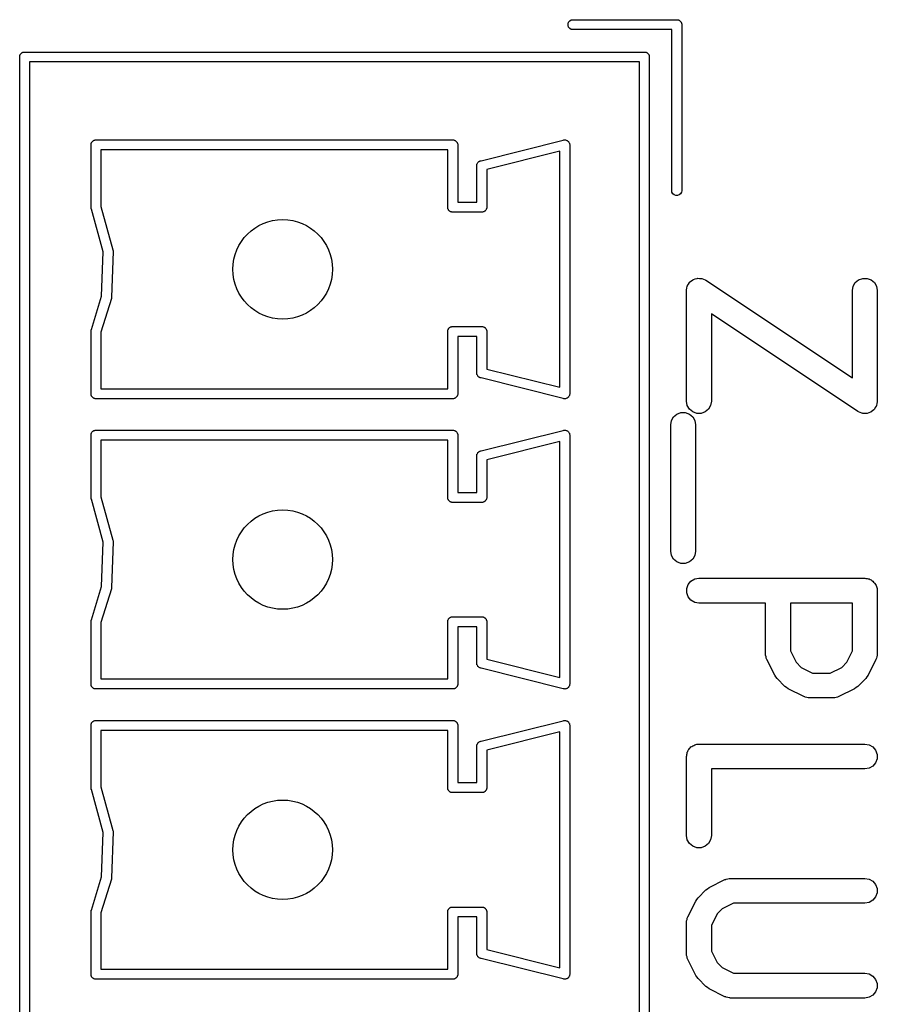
# Model space of a CAD drawing. Extents: x 81 to 161, y -172 to -32.
# Tile 27 of 94: x 88 to 99, y -122 to -110. Entities that reach past the tile are written whole.
import ezdxf

# ---------------------------------------------------------------- set-up
doc = ezdxf.new("R2010")
doc.units = 0
doc.header["$MEASUREMENT"] = 0
doc.layers.add('BLACK', color=7, linetype='CONTINUOUS')

msp = doc.modelspace()

# ---------------------------------------------------------------- linework, layer by layer
at = {"layer": 'BLACK', "linetype": 'CONTINUOUS'}
for p, q in [((95.007, -110.196), (95.0142, -110.177)), ((95.0142, -110.177), (95.0278, -110.16)), ((95.0278, -110.16), (95.0462, -110.15)), ((95.0462, -110.15), (95.0618, -110.147)), ((95.0618, -110.147), (96.3222, -110.147)), ((96.3222, -110.147), (96.3223, -110.147)), ((96.3223, -110.147), (96.3276, -110.147)), ((96.3276, -110.147), (96.3326, -110.149)), ((96.3326, -110.149), (96.3378, -110.15)), ((96.3378, -110.15), (96.3425, -110.152)), ((96.3425, -110.152), (96.3475, -110.154)), ((96.3475, -110.154), (96.3515, -110.158)), ((96.3515, -110.158), (96.3562, -110.16)), ((96.3562, -110.16), (96.3596, -110.164)), ((96.3596, -110.164), (96.3637, -110.168)), ((96.3637, -110.168), (96.3663, -110.172)), ((96.3663, -110.172), (96.3698, -110.177)), ((96.3698, -110.177), (96.3716, -110.182)), ((95.007, -110.218), (95.007, -110.196)), ((95.0142, -110.237), (95.007, -110.218)), ((95.0278, -110.254), (95.0142, -110.237)), ((95.0462, -110.264), (95.0278, -110.254)), ((95.0618, -110.267), (95.0462, -110.264)), ((96.257, -110.267), (95.0618, -110.267)), ((96.257, -112.212), (96.257, -110.267)), ((96.3716, -110.182), (96.3743, -110.186)), ((96.3743, -110.186), (96.3752, -110.191)), ((96.3752, -110.191), (96.377, -110.196)), ((96.377, -110.196), (96.377, -110.202)), ((96.377, -110.202), (96.377, -110.202)), ((96.377, -110.202), (96.377, -112.212)), ((88.4414, -110.539), (88.4464, -110.537)), ((88.4464, -110.537), (88.4517, -110.537)), ((88.4517, -110.537), (88.4518, -110.537)), ((88.4518, -110.537), (95.9322, -110.537)), ((95.9322, -110.537), (95.9323, -110.537)), ((95.9323, -110.537), (95.9376, -110.537)), ((95.9376, -110.537), (95.9426, -110.539)), ((88.397, -110.586), (88.3988, -110.581)), ((88.397, -110.592), (88.397, -110.586)), ((88.397, -140.206), (88.397, -110.592)), ((88.397, -110.592), (88.397, -110.592)), ((88.3988, -110.581), (88.3997, -110.576)), ((88.3997, -110.576), (88.4024, -110.572)), ((88.4024, -110.572), (88.4042, -110.567)), ((88.4042, -110.567), (88.4077, -110.562)), ((88.4077, -110.562), (88.4103, -110.558)), ((88.4103, -110.558), (88.4144, -110.554)), ((88.4144, -110.554), (88.4178, -110.55)), ((88.4178, -110.55), (88.4225, -110.548)), ((88.4225, -110.548), (88.4265, -110.544)), ((88.4265, -110.544), (88.4315, -110.542)), ((88.4315, -110.542), (88.4362, -110.54)), ((88.4362, -110.54), (88.4414, -110.539)), ((95.9426, -110.539), (95.9478, -110.54)), ((95.9478, -110.54), (95.9525, -110.542)), ((95.9525, -110.542), (95.9575, -110.544)), ((95.9575, -110.544), (95.9615, -110.548)), ((95.9615, -110.548), (95.9662, -110.55)), ((95.9662, -110.55), (95.9696, -110.554)), ((95.9696, -110.554), (95.9737, -110.558)), ((95.9737, -110.558), (95.9763, -110.562)), ((95.9763, -110.562), (95.9798, -110.567)), ((95.9798, -110.567), (95.9816, -110.572)), ((95.9816, -110.572), (95.9843, -110.576)), ((95.9843, -110.576), (95.9852, -110.581)), ((95.9852, -110.581), (95.987, -110.586)), ((95.987, -110.586), (95.987, -110.592)), ((95.987, -110.592), (95.987, -110.592)), ((95.987, -110.592), (95.987, -140.222)), ((88.517, -110.657), (88.517, -140.157)), ((95.867, -110.657), (88.517, -110.657)), ((95.867, -140.157), (95.867, -110.657)), ((89.2825, -111.608), (89.2865, -111.604)), ((89.2865, -111.604), (89.2915, -111.602)), ((89.2915, -111.602), (89.2962, -111.6)), ((89.2962, -111.6), (89.3014, -111.599)), ((89.3014, -111.599), (89.3064, -111.597)), ((89.3064, -111.597), (89.3117, -111.597)), ((89.3117, -111.597), (89.3118, -111.597)), ((89.3118, -111.597), (93.6222, -111.597)), ((93.6222, -111.597), (93.6223, -111.597)), ((93.6223, -111.597), (93.6276, -111.597)), ((93.6276, -111.597), (93.6326, -111.599)), ((93.6326, -111.599), (93.6378, -111.6)), ((93.6378, -111.6), (93.6425, -111.602)), ((93.6425, -111.602), (93.6475, -111.604)), ((93.6475, -111.604), (93.6515, -111.608)), ((93.9596, -111.847), (94.9494, -111.6)), ((94.9494, -111.6), (94.9564, -111.597)), ((94.9564, -111.597), (94.9649, -111.597)), ((94.9649, -111.597), (94.9733, -111.596)), ((94.9733, -111.596), (94.9754, -111.597)), ((94.9754, -111.597), (94.9776, -111.597)), ((94.9776, -111.597), (94.9855, -111.6)), ((94.9855, -111.6), (94.9937, -111.602)), ((94.9937, -111.602), (94.9954, -111.603)), ((94.9954, -111.603), (94.9975, -111.604)), ((94.9975, -111.604), (95.004, -111.61)), ((89.257, -111.646), (89.2588, -111.641)), ((89.257, -111.652), (89.257, -111.646)), ((89.257, -112.412), (89.257, -111.652)), ((89.2588, -111.641), (89.2597, -111.636)), ((89.2597, -111.636), (89.2624, -111.632)), ((89.2624, -111.632), (89.2642, -111.627)), ((89.2642, -111.627), (89.2677, -111.622)), ((89.2677, -111.622), (89.2703, -111.618)), ((89.2703, -111.618), (89.2744, -111.614)), ((89.2744, -111.614), (89.2778, -111.61)), ((89.2778, -111.61), (89.2825, -111.608)), ((89.377, -111.717), (89.377, -112.399)), ((93.557, -111.717), (89.377, -111.717)), ((93.557, -112.396), (93.557, -111.717)), ((93.6515, -111.608), (93.6562, -111.61)), ((93.6562, -111.61), (93.6596, -111.614)), ((93.6596, -111.614), (93.6637, -111.618)), ((93.6637, -111.618), (93.6663, -111.622)), ((93.6663, -111.622), (93.6698, -111.627)), ((93.6698, -111.627), (93.6716, -111.632)), ((93.6716, -111.632), (93.6743, -111.636)), ((93.6743, -111.636), (93.6752, -111.641)), ((93.6752, -111.641), (93.677, -111.646)), ((93.677, -111.646), (93.677, -111.652)), ((93.677, -111.652), (93.677, -111.652)), ((93.677, -111.652), (93.677, -112.347)), ((95.004, -111.61), (95.0108, -111.615)), ((95.0108, -111.615), (95.012, -111.616)), ((95.012, -111.616), (95.0137, -111.618)), ((95.0137, -111.618), (95.0179, -111.625)), ((95.0179, -111.625), (95.0226, -111.632)), ((95.0226, -111.632), (95.0232, -111.634)), ((95.0232, -111.634), (95.0243, -111.636)), ((95.0243, -111.636), (95.0257, -111.645)), ((95.0257, -111.645), (95.0278, -111.653)), ((95.0278, -111.653), (95.027, -111.66)), ((95.027, -111.66), (95.027, -114.654)), ((94.907, -111.734), (94.027, -111.954)), ((94.907, -114.58), (94.907, -111.734)), ((93.9062, -111.911), (93.907, -111.904)), ((93.907, -111.914), (93.9062, -111.911)), ((93.907, -111.902), (93.9075, -111.899)), ((93.907, -111.904), (93.907, -111.902)), ((93.907, -112.347), (93.907, -111.914)), ((93.9075, -111.899), (93.9084, -111.89)), ((93.9084, -111.89), (93.9094, -111.888)), ((93.9094, -111.888), (93.9098, -111.886)), ((93.9098, -111.886), (93.914, -111.879)), ((93.914, -111.879), (93.9177, -111.871)), ((93.9177, -111.871), (93.9192, -111.87)), ((93.9192, -111.87), (93.9203, -111.868)), ((93.9203, -111.868), (93.9268, -111.862)), ((93.9268, -111.862), (93.9329, -111.857)), ((93.9329, -111.857), (93.9349, -111.856)), ((93.9349, -111.856), (93.9365, -111.854)), ((93.9365, -111.854), (93.9445, -111.851)), ((93.9445, -111.851), (93.9474, -111.85)), ((93.9474, -111.85), (93.9494, -111.85)), ((93.9494, -111.85), (93.9564, -111.847)), ((93.9564, -111.847), (93.9596, -111.847)), ((94.027, -111.954), (94.027, -112.412)), ((96.2597, -112.228), (96.257, -112.212)), ((96.2703, -112.246), (96.2597, -112.228)), ((96.2865, -112.26), (96.2703, -112.246)), ((96.3064, -112.267), (96.2865, -112.26)), ((96.3276, -112.267), (96.3064, -112.267)), ((96.3475, -112.26), (96.3276, -112.267)), ((96.3637, -112.246), (96.3475, -112.26)), ((96.3743, -112.228), (96.3637, -112.246)), ((96.377, -112.212), (96.3743, -112.228)), ((89.2597, -112.428), (89.257, -112.412)), ((89.2612, -112.43), (89.2597, -112.428)), ((89.4021, -112.947), (89.2612, -112.43)), ((89.377, -112.399), (89.5203, -112.924)), ((93.557, -112.418), (93.557, -112.396)), ((93.5588, -112.423), (93.557, -112.418)), ((93.5597, -112.428), (93.5588, -112.423)), ((93.5624, -112.432), (93.5597, -112.428)), ((93.5642, -112.437), (93.5624, -112.432)), ((93.5677, -112.442), (93.5642, -112.437)), ((93.677, -112.347), (93.907, -112.347)), ((94.0198, -112.437), (94.0163, -112.442)), ((94.0216, -112.432), (94.0198, -112.437)), ((94.0243, -112.428), (94.0216, -112.432)), ((94.0252, -112.423), (94.0243, -112.428)), ((94.027, -112.418), (94.0252, -112.423)), ((94.027, -112.412), (94.027, -112.412)), ((94.027, -112.412), (94.027, -112.418)), ((93.5703, -112.446), (93.5677, -112.442)), ((93.5744, -112.45), (93.5703, -112.446)), ((93.5778, -112.454), (93.5744, -112.45)), ((93.5825, -112.456), (93.5778, -112.454)), ((93.5865, -112.46), (93.5825, -112.456)), ((93.5915, -112.462), (93.5865, -112.46)), ((93.5962, -112.464), (93.5915, -112.462)), ((93.6014, -112.465), (93.5962, -112.464)), ((93.6064, -112.467), (93.6014, -112.465)), ((93.6117, -112.467), (93.6064, -112.467)), ((93.6118, -112.467), (93.6117, -112.467)), ((93.9722, -112.467), (93.6118, -112.467)), ((93.9723, -112.467), (93.9722, -112.467)), ((93.9776, -112.467), (93.9723, -112.467)), ((93.9826, -112.465), (93.9776, -112.467)), ((93.9878, -112.464), (93.9826, -112.465)), ((93.9925, -112.462), (93.9878, -112.464)), ((93.9975, -112.46), (93.9925, -112.462)), ((94.0015, -112.456), (93.9975, -112.46)), ((94.0062, -112.454), (94.0015, -112.456)), ((94.0096, -112.45), (94.0062, -112.454)), ((94.0137, -112.446), (94.0096, -112.45)), ((94.0163, -112.442), (94.0137, -112.446)), ((89.3849, -113.482), (89.4021, -112.947)), ((89.5223, -112.942), (89.5046, -113.494)), ((89.5203, -112.924), (89.522, -112.933)), ((89.522, -112.933), (89.5219, -112.938)), ((89.5219, -112.938), (89.5223, -112.942)), ((96.5392, -113.273), (96.5592, -113.266)), ((96.5592, -113.266), (96.5641, -113.266)), ((96.5641, -113.266), (96.5688, -113.264)), ((96.5688, -113.264), (96.59, -113.266)), ((96.59, -113.266), (96.6113, -113.266)), ((96.6113, -113.266), (96.6159, -113.267)), ((96.6159, -113.267), (96.6207, -113.268)), ((96.6207, -113.268), (96.6402, -113.276)), ((98.5102, -113.283), (98.5592, -113.266)), ((98.5592, -113.266), (98.6113, -113.266)), ((98.6113, -113.266), (98.6602, -113.283)), ((96.4355, -113.404), (96.4406, -113.383)), ((96.4406, -113.383), (96.4443, -113.362)), ((96.4443, -113.362), (96.4467, -113.358)), ((96.4467, -113.358), (96.4479, -113.353)), ((96.4479, -113.353), (96.4597, -113.335)), ((96.4597, -113.335), (96.4703, -113.317)), ((96.4703, -113.317), (96.4741, -113.314)), ((96.4741, -113.314), (96.4768, -113.31)), ((96.4768, -113.31), (96.4939, -113.297)), ((96.4939, -113.297), (96.5102, -113.283)), ((96.5102, -113.283), (96.5148, -113.282)), ((96.5148, -113.282), (96.5188, -113.279)), ((96.5188, -113.279), (96.5392, -113.273)), ((96.6402, -113.276), (96.6602, -113.283)), ((96.6602, -113.283), (96.664, -113.287)), ((96.664, -113.287), (96.6684, -113.289)), ((96.6684, -113.289), (98.4352, -114.466)), ((98.4352, -113.413), (98.4443, -113.362)), ((98.4443, -113.362), (98.4703, -113.317)), ((98.4703, -113.317), (98.5102, -113.283)), ((98.6602, -113.283), (98.7001, -113.317)), ((98.7001, -113.317), (98.7262, -113.362)), ((98.7262, -113.362), (98.7352, -113.413)), ((89.2617, -113.883), (89.3849, -113.482)), ((89.5035, -113.504), (89.5024, -113.507)), ((89.5046, -113.494), (89.5035, -113.504)), ((96.4352, -113.413), (96.4361, -113.409)), ((96.4352, -114.747), (96.4352, -113.413)), ((96.4361, -113.409), (96.4355, -113.404)), ((98.4352, -114.466), (98.4352, -113.413)), ((98.7352, -113.413), (98.7352, -114.747)), ((89.5019, -113.51), (89.377, -113.916)), ((89.5024, -113.507), (89.5019, -113.51)), ((98.502, -114.871), (96.7352, -113.694)), ((96.7352, -113.694), (96.7352, -114.747)), ((93.5744, -113.864), (93.5778, -113.86)), ((93.5778, -113.86), (93.5825, -113.858)), ((93.5825, -113.858), (93.5865, -113.854)), ((93.5865, -113.854), (93.5915, -113.852)), ((93.5915, -113.852), (93.5962, -113.85)), ((93.5962, -113.85), (93.6014, -113.849)), ((93.6014, -113.849), (93.6064, -113.847)), ((93.6064, -113.847), (93.6117, -113.847)), ((93.6117, -113.847), (93.6118, -113.847)), ((93.6118, -113.847), (93.9722, -113.847)), ((93.9722, -113.847), (93.9723, -113.847)), ((93.9723, -113.847), (93.9776, -113.847)), ((93.9776, -113.847), (93.9826, -113.849)), ((93.9826, -113.849), (93.9878, -113.85)), ((93.9878, -113.85), (93.9925, -113.852)), ((93.9925, -113.852), (93.9975, -113.854)), ((93.9975, -113.854), (94.0015, -113.858)), ((94.0015, -113.858), (94.0062, -113.86)), ((94.0062, -113.86), (94.0096, -113.864)), ((89.257, -113.902), (89.2597, -113.886)), ((89.257, -114.662), (89.257, -113.902)), ((89.2597, -113.886), (89.2617, -113.883)), ((89.377, -113.916), (89.377, -114.597)), ((93.557, -113.896), (93.5588, -113.891)), ((93.557, -113.902), (93.557, -113.896)), ((93.557, -114.597), (93.557, -113.902)), ((93.557, -113.902), (93.557, -113.902)), ((93.5588, -113.891), (93.5597, -113.886)), ((93.5597, -113.886), (93.5624, -113.882)), ((93.5624, -113.882), (93.5642, -113.877)), ((93.5642, -113.877), (93.5677, -113.872)), ((93.5677, -113.872), (93.5703, -113.868)), ((93.5703, -113.868), (93.5744, -113.864)), ((93.907, -113.967), (93.677, -113.967)), ((93.677, -113.967), (93.677, -114.662)), ((93.907, -114.4), (93.907, -113.967)), ((94.0096, -113.864), (94.0137, -113.868)), ((94.0137, -113.868), (94.0163, -113.872)), ((94.0163, -113.872), (94.0198, -113.877)), ((94.0198, -113.877), (94.0216, -113.882)), ((94.0216, -113.882), (94.0243, -113.886)), ((94.0243, -113.886), (94.0252, -113.891)), ((94.0252, -113.891), (94.027, -113.896)), ((94.027, -113.896), (94.027, -113.902)), ((94.027, -113.902), (94.027, -113.902)), ((94.027, -113.902), (94.027, -114.36)), ((93.9062, -114.403), (93.907, -114.4)), ((93.907, -114.41), (93.9062, -114.403)), ((93.907, -114.412), (93.907, -114.41)), ((93.9075, -114.415), (93.907, -114.412)), ((93.9084, -114.424), (93.9075, -114.415)), ((93.9094, -114.426), (93.9084, -114.424)), ((93.9097, -114.428), (93.9094, -114.426)), ((93.914, -114.435), (93.9097, -114.428)), ((93.9177, -114.443), (93.914, -114.435)), ((93.9192, -114.444), (93.9177, -114.443)), ((93.9203, -114.446), (93.9192, -114.444)), ((93.9268, -114.452), (93.9203, -114.446)), ((93.9329, -114.457), (93.9268, -114.452)), ((94.027, -114.36), (94.907, -114.58)), ((93.9349, -114.458), (93.9329, -114.457)), ((93.9365, -114.46), (93.9349, -114.458)), ((93.9445, -114.463), (93.9365, -114.46)), ((93.9474, -114.464), (93.9445, -114.463)), ((93.9494, -114.464), (93.9474, -114.464)), ((93.9564, -114.467), (93.9494, -114.464)), ((93.9596, -114.467), (93.9564, -114.467)), ((94.9494, -114.714), (93.9596, -114.467)), ((89.257, -114.668), (89.257, -114.662)), ((89.257, -114.662), (89.257, -114.662)), ((89.2588, -114.673), (89.257, -114.668)), ((89.2597, -114.678), (89.2588, -114.673)), ((89.2624, -114.682), (89.2597, -114.678)), ((89.2642, -114.687), (89.2624, -114.682)), ((89.2677, -114.692), (89.2642, -114.687)), ((89.2703, -114.696), (89.2677, -114.692)), ((89.377, -114.597), (93.557, -114.597)), ((93.6663, -114.692), (93.6637, -114.696)), ((93.6698, -114.687), (93.6663, -114.692)), ((93.6716, -114.682), (93.6698, -114.687)), ((93.6743, -114.678), (93.6716, -114.682)), ((93.6752, -114.673), (93.6743, -114.678)), ((93.677, -114.668), (93.6752, -114.673)), ((93.677, -114.662), (93.677, -114.662)), ((93.677, -114.662), (93.677, -114.668)), ((95.0179, -114.689), (95.0137, -114.696)), ((95.0226, -114.682), (95.0179, -114.689)), ((95.0232, -114.68), (95.0226, -114.682)), ((95.0243, -114.678), (95.0232, -114.68)), ((95.0257, -114.669), (95.0243, -114.678)), ((95.0278, -114.661), (95.0257, -114.669)), ((95.027, -114.654), (95.0278, -114.661)), ((89.2744, -114.7), (89.2703, -114.696)), ((89.2778, -114.704), (89.2744, -114.7)), ((89.2825, -114.706), (89.2778, -114.704)), ((89.2865, -114.71), (89.2825, -114.706)), ((89.2915, -114.712), (89.2865, -114.71)), ((89.2962, -114.714), (89.2915, -114.712)), ((89.3014, -114.715), (89.2962, -114.714)), ((89.3064, -114.717), (89.3014, -114.715)), ((89.3117, -114.717), (89.3064, -114.717)), ((89.3118, -114.717), (89.3117, -114.717)), ((93.6222, -114.717), (89.3118, -114.717)), ((93.6223, -114.717), (93.6222, -114.717)), ((93.6276, -114.717), (93.6223, -114.717)), ((93.6326, -114.715), (93.6276, -114.717)), ((93.6378, -114.714), (93.6326, -114.715)), ((93.6425, -114.712), (93.6378, -114.714)), ((93.6475, -114.71), (93.6425, -114.712)), ((93.6515, -114.706), (93.6475, -114.71)), ((93.6562, -114.704), (93.6515, -114.706)), ((93.6596, -114.7), (93.6562, -114.704)), ((93.6637, -114.696), (93.6596, -114.7)), ((94.9564, -114.717), (94.9494, -114.714)), ((94.9649, -114.717), (94.9564, -114.717)), ((94.9733, -114.718), (94.9649, -114.717)), ((94.9754, -114.717), (94.9733, -114.718)), ((94.9776, -114.717), (94.9754, -114.717)), ((94.9855, -114.714), (94.9776, -114.717)), ((94.9937, -114.712), (94.9855, -114.714)), ((94.9954, -114.711), (94.9937, -114.712)), ((94.9975, -114.71), (94.9954, -114.711)), ((95.004, -114.704), (94.9975, -114.71)), ((95.0108, -114.699), (95.004, -114.704)), ((95.012, -114.698), (95.0108, -114.699)), ((95.0137, -114.696), (95.012, -114.698)), ((96.4443, -114.798), (96.4352, -114.747)), ((96.4703, -114.843), (96.4443, -114.798)), ((96.7262, -114.798), (96.7001, -114.843)), ((96.7352, -114.747), (96.7262, -114.798)), ((98.7226, -114.807), (98.7108, -114.825)), ((98.7238, -114.802), (98.7226, -114.807)), ((98.7262, -114.798), (98.7238, -114.802)), ((98.7299, -114.777), (98.7262, -114.798)), ((98.7349, -114.756), (98.7299, -114.777)), ((98.7352, -114.747), (98.7344, -114.751)), ((98.7344, -114.751), (98.7349, -114.756)), ((96.2799, -114.936), (96.3198, -114.902)), ((96.3198, -114.902), (96.3687, -114.885)), ((96.3687, -114.885), (96.4208, -114.885)), ((96.4208, -114.885), (96.4698, -114.902)), ((96.4698, -114.902), (96.5097, -114.936)), ((96.5102, -114.877), (96.4703, -114.843)), ((96.5592, -114.894), (96.5102, -114.877)), ((96.6113, -114.894), (96.5592, -114.894)), ((96.6602, -114.877), (96.6113, -114.894)), ((96.7001, -114.843), (96.6602, -114.877)), ((98.5065, -114.873), (98.502, -114.871)), ((98.5102, -114.877), (98.5065, -114.873)), ((98.5302, -114.884), (98.5102, -114.877)), ((98.5497, -114.892), (98.5302, -114.884)), ((98.5546, -114.893), (98.5497, -114.892)), ((98.5592, -114.894), (98.5546, -114.893)), ((98.5805, -114.894), (98.5592, -114.894)), ((98.6017, -114.896), (98.5805, -114.894)), ((98.6064, -114.894), (98.6017, -114.896)), ((98.6113, -114.894), (98.6064, -114.894)), ((98.6313, -114.887), (98.6113, -114.894)), ((98.6517, -114.881), (98.6313, -114.887)), ((98.6557, -114.878), (98.6517, -114.881)), ((98.6602, -114.877), (98.6557, -114.878)), ((98.6765, -114.863), (98.6602, -114.877)), ((98.6937, -114.85), (98.6765, -114.863)), ((98.6964, -114.846), (98.6937, -114.85)), ((98.7001, -114.843), (98.6964, -114.846)), ((98.7108, -114.825), (98.7001, -114.843)), ((96.2448, -115.032), (96.2538, -114.981)), ((96.2448, -116.556), (96.2448, -115.032)), ((96.2538, -114.981), (96.2799, -114.936)), ((96.5097, -114.936), (96.5357, -114.981)), ((96.5357, -114.981), (96.5448, -115.032)), ((96.5448, -115.032), (96.5448, -116.556)), ((89.257, -115.146), (89.2588, -115.141)), ((89.257, -115.152), (89.257, -115.146)), ((89.257, -115.912), (89.257, -115.152)), ((89.2588, -115.141), (89.2597, -115.136)), ((89.2597, -115.136), (89.2624, -115.132)), ((89.2624, -115.132), (89.2642, -115.127)), ((89.2642, -115.127), (89.2677, -115.122)), ((89.2677, -115.122), (89.2703, -115.118)), ((89.2703, -115.118), (89.2744, -115.114)), ((89.2744, -115.114), (89.2778, -115.11)), ((89.2778, -115.11), (89.2825, -115.108)), ((89.2825, -115.108), (89.2865, -115.104)), ((89.2865, -115.104), (89.2915, -115.102)), ((89.2915, -115.102), (89.2962, -115.1)), ((89.2962, -115.1), (89.3014, -115.099)), ((89.3014, -115.099), (89.3064, -115.097)), ((89.3064, -115.097), (89.3117, -115.097)), ((89.3117, -115.097), (89.3118, -115.097)), ((89.3118, -115.097), (93.6222, -115.097)), ((93.6222, -115.097), (93.6223, -115.097)), ((93.6223, -115.097), (93.6276, -115.097)), ((93.6276, -115.097), (93.6326, -115.099)), ((93.6326, -115.099), (93.6378, -115.1)), ((93.6378, -115.1), (93.6425, -115.102)), ((93.6425, -115.102), (93.6475, -115.104)), ((93.6475, -115.104), (93.6515, -115.108)), ((93.6515, -115.108), (93.6562, -115.11)), ((93.6562, -115.11), (93.6596, -115.114)), ((93.6596, -115.114), (93.6637, -115.118)), ((93.6637, -115.118), (93.6663, -115.122)), ((93.6663, -115.122), (93.6698, -115.127)), ((93.6698, -115.127), (93.6716, -115.132)), ((93.6716, -115.132), (93.6743, -115.136)), ((93.6743, -115.136), (93.6752, -115.141)), ((93.6752, -115.141), (93.677, -115.146)), ((93.677, -115.146), (93.677, -115.152)), ((93.677, -115.152), (93.677, -115.152)), ((93.677, -115.152), (93.677, -115.847)), ((93.9596, -115.347), (94.9494, -115.1)), ((94.9494, -115.1), (94.9564, -115.097)), ((94.9564, -115.097), (94.9649, -115.097)), ((94.9649, -115.097), (94.9733, -115.096)), ((94.9733, -115.096), (94.9754, -115.097)), ((94.9754, -115.097), (94.9776, -115.097)), ((94.9776, -115.097), (94.9855, -115.1)), ((94.9855, -115.1), (94.9937, -115.102)), ((94.9937, -115.102), (94.9954, -115.103)), ((94.9954, -115.103), (94.9975, -115.104)), ((94.9975, -115.104), (95.004, -115.11)), ((95.004, -115.11), (95.0108, -115.115)), ((95.0108, -115.115), (95.012, -115.116)), ((95.012, -115.116), (95.0137, -115.118)), ((95.0137, -115.118), (95.0179, -115.125)), ((95.0179, -115.125), (95.0226, -115.132)), ((95.0226, -115.132), (95.0232, -115.134)), ((95.0232, -115.134), (95.0243, -115.136)), ((95.0243, -115.136), (95.0257, -115.145)), ((95.0257, -115.145), (95.0278, -115.153)), ((95.0278, -115.153), (95.027, -115.16)), ((95.027, -115.16), (95.027, -118.154)), ((89.377, -115.217), (89.377, -115.899)), ((93.557, -115.217), (89.377, -115.217)), ((93.557, -115.896), (93.557, -115.217)), ((94.907, -115.234), (94.027, -115.454)), ((94.907, -118.08), (94.907, -115.234)), ((93.9062, -115.411), (93.907, -115.404)), ((93.907, -115.402), (93.9075, -115.399)), ((93.907, -115.404), (93.907, -115.402)), ((93.9075, -115.399), (93.9084, -115.39)), ((93.9084, -115.39), (93.9094, -115.388)), ((93.9094, -115.388), (93.9098, -115.386)), ((93.9098, -115.386), (93.914, -115.379)), ((93.914, -115.379), (93.9177, -115.371)), ((93.9177, -115.371), (93.9192, -115.37)), ((93.9192, -115.37), (93.9203, -115.368)), ((93.9203, -115.368), (93.9268, -115.362)), ((93.9268, -115.362), (93.9329, -115.357)), ((93.9329, -115.357), (93.9349, -115.356)), ((93.9349, -115.356), (93.9365, -115.354)), ((93.9365, -115.354), (93.9445, -115.351)), ((93.9445, -115.351), (93.9474, -115.35)), ((93.9474, -115.35), (93.9494, -115.35)), ((93.9494, -115.35), (93.9564, -115.347)), ((93.9564, -115.347), (93.9596, -115.347)), ((93.907, -115.414), (93.9062, -115.411)), ((93.907, -115.847), (93.907, -115.414)), ((94.027, -115.454), (94.027, -115.912)), ((93.677, -115.847), (93.907, -115.847)), ((89.2597, -115.928), (89.257, -115.912)), ((89.2612, -115.93), (89.2597, -115.928)), ((89.4021, -116.447), (89.2612, -115.93)), ((89.377, -115.899), (89.5203, -116.424)), ((93.557, -115.918), (93.557, -115.896)), ((93.5588, -115.923), (93.557, -115.918)), ((93.5597, -115.928), (93.5588, -115.923)), ((93.5624, -115.932), (93.5597, -115.928)), ((93.5642, -115.937), (93.5624, -115.932)), ((93.5677, -115.942), (93.5642, -115.937)), ((93.5703, -115.946), (93.5677, -115.942)), ((93.5744, -115.95), (93.5703, -115.946)), ((93.5778, -115.954), (93.5744, -115.95)), ((93.5825, -115.956), (93.5778, -115.954)), ((93.5865, -115.96), (93.5825, -115.956)), ((93.5915, -115.962), (93.5865, -115.96)), ((93.5962, -115.964), (93.5915, -115.962)), ((93.6014, -115.965), (93.5962, -115.964)), ((93.6064, -115.967), (93.6014, -115.965)), ((93.6117, -115.967), (93.6064, -115.967)), ((93.6118, -115.967), (93.6117, -115.967)), ((93.9722, -115.967), (93.6118, -115.967)), ((93.9723, -115.967), (93.9722, -115.967)), ((93.9776, -115.967), (93.9723, -115.967)), ((93.9826, -115.965), (93.9776, -115.967)), ((93.9878, -115.964), (93.9826, -115.965)), ((93.9925, -115.962), (93.9878, -115.964)), ((93.9975, -115.96), (93.9925, -115.962)), ((94.0015, -115.956), (93.9975, -115.96)), ((94.0062, -115.954), (94.0015, -115.956)), ((94.0096, -115.95), (94.0062, -115.954)), ((94.0137, -115.946), (94.0096, -115.95)), ((94.0163, -115.942), (94.0137, -115.946)), ((94.0198, -115.937), (94.0163, -115.942)), ((94.0216, -115.932), (94.0198, -115.937)), ((94.0243, -115.928), (94.0216, -115.932)), ((94.0252, -115.923), (94.0243, -115.928)), ((94.027, -115.918), (94.0252, -115.923)), ((94.027, -115.912), (94.027, -115.912)), ((94.027, -115.912), (94.027, -115.918)), ((89.3849, -116.982), (89.4021, -116.447)), ((89.5223, -116.442), (89.5046, -116.994)), ((89.5203, -116.424), (89.522, -116.433)), ((89.522, -116.433), (89.5219, -116.438)), ((89.5219, -116.438), (89.5223, -116.442)), ((96.2538, -116.607), (96.2448, -116.556)), ((96.5448, -116.556), (96.5357, -116.607)), ((96.2799, -116.653), (96.2538, -116.607)), ((96.3198, -116.686), (96.2799, -116.653)), ((96.3687, -116.704), (96.3198, -116.686)), ((96.4208, -116.704), (96.3687, -116.704)), ((96.4698, -116.686), (96.4208, -116.704)), ((96.5097, -116.653), (96.4698, -116.686)), ((96.5357, -116.607), (96.5097, -116.653)), ((96.4553, -116.957), (96.4888, -116.917)), ((96.4888, -116.917), (96.5339, -116.891)), ((96.5339, -116.891), (96.5852, -116.882)), ((96.5852, -116.882), (98.5852, -116.882)), ((98.5852, -116.882), (98.5982, -116.885)), ((98.5982, -116.885), (98.6113, -116.885)), ((98.6113, -116.885), (98.6236, -116.889)), ((98.6236, -116.889), (98.6365, -116.891)), ((98.6365, -116.891), (98.6479, -116.898)), ((98.6479, -116.898), (98.6602, -116.902)), ((98.6602, -116.902), (98.6703, -116.911)), ((98.6703, -116.911), (98.6817, -116.917)), ((98.6817, -116.917), (98.6901, -116.928)), ((98.6901, -116.928), (98.7001, -116.936)), ((98.7001, -116.936), (98.7067, -116.947)), ((98.7067, -116.947), (98.7151, -116.957)), ((89.2617, -117.383), (89.3849, -116.982)), ((89.5019, -117.01), (89.377, -117.416)), ((89.5024, -117.007), (89.5019, -117.01)), ((89.5035, -117.004), (89.5024, -117.007)), ((89.5046, -116.994), (89.5035, -117.004)), ((96.4375, -117.006), (96.4553, -116.957)), ((96.4375, -117.058), (96.4375, -117.006)), ((96.4553, -117.107), (96.4375, -117.058)), ((98.7151, -116.957), (98.7196, -116.97)), ((98.7196, -116.97), (98.7262, -116.981)), ((98.7262, -116.981), (98.7285, -116.994)), ((98.7285, -116.994), (98.733, -117.006)), ((98.733, -117.006), (98.733, -117.019)), ((98.733, -117.019), (98.7352, -117.032)), ((98.7352, -117.032), (98.7352, -117.794)), ((96.4888, -117.147), (96.4553, -117.107)), ((96.5339, -117.173), (96.4888, -117.147)), ((96.5852, -117.182), (96.5339, -117.173)), ((97.3876, -117.182), (96.5852, -117.182)), ((97.3876, -117.794), (97.3876, -117.182)), ((97.6876, -117.182), (97.6876, -117.759)), ((98.4352, -117.182), (97.6876, -117.182)), ((98.4352, -117.759), (98.4352, -117.182)), ((89.257, -117.402), (89.2597, -117.386)), ((89.257, -118.162), (89.257, -117.402)), ((89.2597, -117.386), (89.2617, -117.383)), ((89.377, -117.416), (89.377, -118.097)), ((93.557, -117.396), (93.5588, -117.391)), ((93.557, -117.402), (93.557, -117.396)), ((93.557, -118.097), (93.557, -117.402)), ((93.557, -117.402), (93.557, -117.402)), ((93.5588, -117.391), (93.5597, -117.386)), ((93.5597, -117.386), (93.5624, -117.382)), ((93.5624, -117.382), (93.5642, -117.377)), ((93.5642, -117.377), (93.5677, -117.372)), ((93.5677, -117.372), (93.5703, -117.368)), ((93.5703, -117.368), (93.5744, -117.364)), ((93.5744, -117.364), (93.5778, -117.36)), ((93.5778, -117.36), (93.5825, -117.358)), ((93.5825, -117.358), (93.5865, -117.354)), ((93.5865, -117.354), (93.5915, -117.352)), ((93.5915, -117.352), (93.5962, -117.35)), ((93.5962, -117.35), (93.6014, -117.349)), ((93.6014, -117.349), (93.6064, -117.347)), ((93.6064, -117.347), (93.6117, -117.347)), ((93.6117, -117.347), (93.6118, -117.347)), ((93.6118, -117.347), (93.9722, -117.347)), ((93.9722, -117.347), (93.9723, -117.347)), ((93.9723, -117.347), (93.9776, -117.347)), ((93.9776, -117.347), (93.9826, -117.349)), ((93.9826, -117.349), (93.9878, -117.35)), ((93.9878, -117.35), (93.9925, -117.352)), ((93.9925, -117.352), (93.9975, -117.354)), ((93.9975, -117.354), (94.0015, -117.358)), ((94.0015, -117.358), (94.0062, -117.36)), ((94.0062, -117.36), (94.0096, -117.364)), ((94.0096, -117.364), (94.0137, -117.368)), ((94.0137, -117.368), (94.0163, -117.372)), ((94.0163, -117.372), (94.0198, -117.377)), ((94.0198, -117.377), (94.0216, -117.382)), ((94.0216, -117.382), (94.0243, -117.386)), ((94.0243, -117.386), (94.0252, -117.391)), ((94.0252, -117.391), (94.027, -117.396)), ((94.027, -117.396), (94.027, -117.402)), ((94.027, -117.402), (94.027, -117.402)), ((94.027, -117.402), (94.027, -117.86)), ((93.907, -117.467), (93.677, -117.467)), ((93.677, -117.467), (93.677, -118.162)), ((93.907, -117.9), (93.907, -117.467)), ((97.6876, -117.759), (97.7561, -117.896)), ((98.3667, -117.896), (98.4352, -117.759)), ((94.027, -117.86), (94.907, -118.08)), ((97.3891, -117.803), (97.3876, -117.794)), ((97.3886, -117.811), (97.3891, -117.803)), ((97.3936, -117.828), (97.3886, -117.811)), ((97.3967, -117.846), (97.3936, -117.828)), ((97.401, -117.853), (97.3967, -117.846)), ((97.4035, -117.861), (97.401, -117.853)), ((97.4987, -118.052), (97.4035, -117.861)), ((97.7561, -117.896), (97.8169, -117.957)), ((98.3059, -117.957), (98.3667, -117.896)), ((98.7194, -117.861), (98.6242, -118.052)), ((98.7219, -117.853), (98.7194, -117.861)), ((98.7262, -117.846), (98.7219, -117.853)), ((98.7292, -117.828), (98.7262, -117.846)), ((98.7343, -117.811), (98.7292, -117.828)), ((98.7352, -117.794), (98.7337, -117.803)), ((98.7337, -117.803), (98.7343, -117.811)), ((93.9062, -117.903), (93.907, -117.9)), ((93.907, -117.91), (93.9062, -117.903)), ((93.907, -117.912), (93.907, -117.91)), ((93.9075, -117.915), (93.907, -117.912)), ((93.9084, -117.924), (93.9075, -117.915)), ((93.9094, -117.926), (93.9084, -117.924)), ((93.9097, -117.928), (93.9094, -117.926)), ((93.914, -117.935), (93.9097, -117.928)), ((93.9177, -117.943), (93.914, -117.935)), ((93.9192, -117.944), (93.9177, -117.943)), ((93.9203, -117.946), (93.9192, -117.944)), ((93.9268, -117.952), (93.9203, -117.946)), ((93.9329, -117.957), (93.9268, -117.952)), ((93.9349, -117.958), (93.9329, -117.957)), ((93.9365, -117.96), (93.9349, -117.958)), ((93.9445, -117.963), (93.9365, -117.96)), ((93.9474, -117.964), (93.9445, -117.963)), ((93.9494, -117.964), (93.9474, -117.964)), ((93.9564, -117.967), (93.9494, -117.964)), ((93.9596, -117.967), (93.9564, -117.967)), ((94.9494, -118.214), (93.9596, -117.967)), ((97.8169, -117.957), (97.954, -118.025)), ((98.1689, -118.025), (98.3059, -117.957)), ((89.377, -118.097), (93.557, -118.097)), ((97.513, -118.071), (97.4987, -118.052)), ((97.5268, -118.091), (97.513, -118.071)), ((97.622, -118.186), (97.5268, -118.091)), ((97.954, -118.025), (98.1689, -118.025)), ((98.5961, -118.091), (98.5008, -118.186)), ((98.6098, -118.071), (98.5961, -118.091)), ((98.6242, -118.052), (98.6098, -118.071)), ((89.257, -118.168), (89.257, -118.162)), ((89.257, -118.162), (89.257, -118.162)), ((89.2588, -118.173), (89.257, -118.168)), ((89.2597, -118.178), (89.2588, -118.173)), ((89.2624, -118.182), (89.2597, -118.178)), ((89.2642, -118.187), (89.2624, -118.182)), ((89.2677, -118.192), (89.2642, -118.187)), ((89.2703, -118.196), (89.2677, -118.192)), ((89.2744, -118.2), (89.2703, -118.196)), ((89.2778, -118.204), (89.2744, -118.2)), ((89.2825, -118.206), (89.2778, -118.204)), ((89.2865, -118.21), (89.2825, -118.206)), ((89.2915, -118.212), (89.2865, -118.21)), ((89.2962, -118.214), (89.2915, -118.212)), ((89.3014, -118.215), (89.2962, -118.214)), ((89.3064, -118.217), (89.3014, -118.215)), ((89.3117, -118.217), (89.3064, -118.217)), ((89.3118, -118.217), (89.3117, -118.217)), ((93.6222, -118.217), (89.3118, -118.217)), ((93.6223, -118.217), (93.6222, -118.217)), ((93.6276, -118.217), (93.6223, -118.217)), ((93.6326, -118.215), (93.6276, -118.217)), ((93.6378, -118.214), (93.6326, -118.215)), ((93.6425, -118.212), (93.6378, -118.214)), ((93.6475, -118.21), (93.6425, -118.212)), ((93.6515, -118.206), (93.6475, -118.21)), ((93.6562, -118.204), (93.6515, -118.206)), ((93.6596, -118.2), (93.6562, -118.204)), ((93.6637, -118.196), (93.6596, -118.2)), ((93.6663, -118.192), (93.6637, -118.196)), ((93.6698, -118.187), (93.6663, -118.192)), ((93.6716, -118.182), (93.6698, -118.187)), ((93.6743, -118.178), (93.6716, -118.182)), ((93.6752, -118.173), (93.6743, -118.178)), ((93.677, -118.168), (93.6752, -118.173)), ((93.677, -118.162), (93.677, -118.162)), ((93.677, -118.162), (93.677, -118.168)), ((94.9564, -118.217), (94.9494, -118.214)), ((94.9649, -118.217), (94.9564, -118.217)), ((94.9733, -118.218), (94.9649, -118.217)), ((94.9754, -118.217), (94.9733, -118.218)), ((94.9776, -118.217), (94.9754, -118.217)), ((94.9855, -118.214), (94.9776, -118.217)), ((94.9937, -118.212), (94.9855, -118.214)), ((94.9954, -118.211), (94.9937, -118.212)), ((94.9975, -118.21), (94.9954, -118.211)), ((95.004, -118.204), (94.9975, -118.21)), ((95.0108, -118.199), (95.004, -118.204)), ((95.012, -118.198), (95.0108, -118.199)), ((95.0137, -118.196), (95.012, -118.198)), ((95.0179, -118.189), (95.0137, -118.196)), ((95.0226, -118.182), (95.0179, -118.189)), ((95.0232, -118.18), (95.0226, -118.182)), ((95.0243, -118.178), (95.0232, -118.18)), ((95.0257, -118.169), (95.0243, -118.178)), ((95.0278, -118.161), (95.0257, -118.169)), ((95.027, -118.154), (95.0278, -118.161)), ((97.6417, -118.2), (97.622, -118.186)), ((97.661, -118.214), (97.6417, -118.2)), ((97.8515, -118.309), (97.661, -118.214)), ((98.4618, -118.214), (98.2714, -118.309)), ((98.4812, -118.2), (98.4618, -118.214)), ((98.5008, -118.186), (98.4812, -118.2)), ((97.8598, -118.312), (97.8515, -118.309)), ((97.8673, -118.316), (97.8598, -118.312)), ((97.8846, -118.319), (97.8673, -118.316)), ((97.9014, -118.324), (97.8846, -118.319)), ((97.9101, -118.324), (97.9014, -118.324)), ((97.9186, -118.325), (97.9101, -118.324)), ((98.2043, -118.325), (97.9186, -118.325)), ((98.2128, -118.324), (98.2043, -118.325)), ((98.2214, -118.324), (98.2128, -118.324)), ((98.2383, -118.319), (98.2214, -118.324)), ((98.2556, -118.316), (98.2383, -118.319)), ((98.2631, -118.312), (98.2556, -118.316)), ((98.2714, -118.309), (98.2631, -118.312)), ((89.2744, -118.614), (89.2778, -118.61)), ((89.2778, -118.61), (89.2825, -118.608)), ((89.2825, -118.608), (89.2865, -118.604)), ((89.2865, -118.604), (89.2915, -118.602)), ((89.2915, -118.602), (89.2962, -118.6)), ((89.2962, -118.6), (89.3014, -118.599)), ((89.3014, -118.599), (89.3064, -118.597)), ((89.3064, -118.597), (89.3117, -118.597)), ((89.3117, -118.597), (89.3118, -118.597)), ((89.3118, -118.597), (93.6222, -118.597)), ((93.6222, -118.597), (93.6223, -118.597)), ((93.6223, -118.597), (93.6276, -118.597)), ((93.6276, -118.597), (93.6326, -118.599)), ((93.6326, -118.599), (93.6378, -118.6)), ((93.6378, -118.6), (93.6425, -118.602)), ((93.6425, -118.602), (93.6475, -118.604)), ((93.6475, -118.604), (93.6515, -118.608)), ((93.6515, -118.608), (93.6562, -118.61)), ((93.6562, -118.61), (93.6596, -118.614)), ((93.9596, -118.847), (94.9494, -118.6)), ((94.9494, -118.6), (94.9564, -118.597)), ((94.9564, -118.597), (94.9649, -118.597)), ((94.9649, -118.597), (94.9733, -118.596)), ((94.9733, -118.596), (94.9754, -118.597)), ((94.9754, -118.597), (94.9776, -118.597)), ((94.9776, -118.597), (94.9855, -118.6)), ((94.9855, -118.6), (94.9937, -118.602)), ((94.9937, -118.602), (94.9954, -118.603)), ((94.9954, -118.603), (94.9975, -118.604)), ((94.9975, -118.604), (95.004, -118.61)), ((95.004, -118.61), (95.0108, -118.615)), ((89.257, -118.646), (89.2588, -118.641)), ((89.257, -118.652), (89.257, -118.646)), ((89.257, -119.412), (89.257, -118.652)), ((89.2588, -118.641), (89.2597, -118.636)), ((89.2597, -118.636), (89.2624, -118.632)), ((89.2624, -118.632), (89.2642, -118.627)), ((89.2642, -118.627), (89.2677, -118.622)), ((89.2677, -118.622), (89.2703, -118.618)), ((89.2703, -118.618), (89.2744, -118.614)), ((89.377, -118.717), (89.377, -119.399)), ((93.557, -118.717), (89.377, -118.717)), ((93.557, -119.396), (93.557, -118.717)), ((93.6596, -118.614), (93.6637, -118.618)), ((93.6637, -118.618), (93.6663, -118.622)), ((93.6663, -118.622), (93.6698, -118.627)), ((93.6698, -118.627), (93.6716, -118.632)), ((93.6716, -118.632), (93.6743, -118.636)), ((93.6743, -118.636), (93.6752, -118.641)), ((93.6752, -118.641), (93.677, -118.646)), ((93.677, -118.646), (93.677, -118.652)), ((93.677, -118.652), (93.677, -118.652)), ((93.677, -118.652), (93.677, -119.347)), ((95.0108, -118.615), (95.012, -118.616)), ((95.012, -118.616), (95.0137, -118.618)), ((95.0137, -118.618), (95.0179, -118.625)), ((95.0179, -118.625), (95.0226, -118.632)), ((95.0226, -118.632), (95.0232, -118.634)), ((95.0232, -118.634), (95.0243, -118.636)), ((95.0243, -118.636), (95.0257, -118.645)), ((95.0257, -118.645), (95.0278, -118.653)), ((95.0278, -118.653), (95.027, -118.66)), ((95.027, -118.66), (95.027, -121.654)), ((93.9494, -118.85), (93.9564, -118.847)), ((93.9564, -118.847), (93.9596, -118.847)), ((94.907, -118.734), (94.027, -118.954)), ((94.907, -121.58), (94.907, -118.734)), ((93.9062, -118.911), (93.907, -118.904)), ((93.907, -118.914), (93.9062, -118.911)), ((93.907, -118.902), (93.9075, -118.899)), ((93.907, -118.904), (93.907, -118.902)), ((93.907, -119.347), (93.907, -118.914)), ((93.9075, -118.899), (93.9084, -118.89)), ((93.9084, -118.89), (93.9094, -118.888)), ((93.9094, -118.888), (93.9098, -118.886)), ((93.9098, -118.886), (93.914, -118.879)), ((93.914, -118.879), (93.9177, -118.871)), ((93.9177, -118.871), (93.9192, -118.87)), ((93.9192, -118.87), (93.9203, -118.868)), ((93.9203, -118.868), (93.9268, -118.862)), ((93.9268, -118.862), (93.9329, -118.857)), ((93.9329, -118.857), (93.9349, -118.856)), ((93.9349, -118.856), (93.9365, -118.854)), ((93.9365, -118.854), (93.9445, -118.851)), ((93.9445, -118.851), (93.9474, -118.85)), ((93.9474, -118.85), (93.9494, -118.85)), ((94.027, -118.954), (94.027, -119.412)), ((96.4508, -118.97), (96.4553, -118.957)), ((96.4553, -118.957), (96.4638, -118.947)), ((96.4638, -118.947), (96.4703, -118.936)), ((96.4703, -118.936), (96.4804, -118.928)), ((96.4804, -118.928), (96.4888, -118.917)), ((96.4888, -118.917), (96.5002, -118.911)), ((96.5002, -118.911), (96.5102, -118.902)), ((96.5102, -118.902), (96.5226, -118.898)), ((96.5226, -118.898), (96.5339, -118.891)), ((96.5339, -118.891), (96.5469, -118.889)), ((96.5469, -118.889), (96.5592, -118.885)), ((96.5592, -118.885), (96.5723, -118.885)), ((96.5723, -118.885), (96.5852, -118.882)), ((96.5852, -118.882), (98.5852, -118.882)), ((98.5852, -118.882), (98.6365, -118.891)), ((98.6365, -118.891), (98.6817, -118.917)), ((98.6817, -118.917), (98.7151, -118.957)), ((98.7151, -118.957), (98.733, -119.006)), ((96.4352, -119.032), (96.4375, -119.019)), ((96.4352, -119.985), (96.4352, -119.032)), ((96.4375, -119.006), (96.442, -118.994)), ((96.4375, -119.019), (96.4375, -119.006)), ((96.442, -118.994), (96.4443, -118.981)), ((96.4443, -118.981), (96.4508, -118.97)), ((98.733, -119.058), (98.7151, -119.107)), ((98.733, -119.006), (98.733, -119.058)), ((98.5852, -119.182), (96.7352, -119.182)), ((96.7352, -119.182), (96.7352, -119.985)), ((98.6365, -119.173), (98.5852, -119.182)), ((98.6817, -119.147), (98.6365, -119.173)), ((98.7151, -119.107), (98.6817, -119.147)), ((89.2597, -119.428), (89.257, -119.412)), ((89.2612, -119.43), (89.2597, -119.428)), ((89.4021, -119.947), (89.2612, -119.43)), ((89.377, -119.399), (89.5203, -119.924)), ((93.557, -119.418), (93.557, -119.396)), ((93.5588, -119.423), (93.557, -119.418)), ((93.5597, -119.428), (93.5588, -119.423)), ((93.5624, -119.432), (93.5597, -119.428)), ((93.5642, -119.437), (93.5624, -119.432)), ((93.5677, -119.442), (93.5642, -119.437)), ((93.5703, -119.446), (93.5677, -119.442)), ((93.677, -119.347), (93.907, -119.347)), ((94.0163, -119.442), (94.0137, -119.446)), ((94.0198, -119.437), (94.0163, -119.442)), ((94.0216, -119.432), (94.0198, -119.437)), ((94.0243, -119.428), (94.0216, -119.432)), ((94.0252, -119.423), (94.0243, -119.428)), ((94.027, -119.418), (94.0252, -119.423)), ((94.027, -119.412), (94.027, -119.412)), ((94.027, -119.412), (94.027, -119.418)), ((93.5744, -119.45), (93.5703, -119.446)), ((93.5778, -119.454), (93.5744, -119.45)), ((93.5825, -119.456), (93.5778, -119.454)), ((93.5865, -119.46), (93.5825, -119.456)), ((93.5915, -119.462), (93.5865, -119.46)), ((93.5962, -119.464), (93.5915, -119.462)), ((93.6014, -119.465), (93.5962, -119.464)), ((93.6064, -119.467), (93.6014, -119.465)), ((93.6117, -119.467), (93.6064, -119.467)), ((93.6118, -119.467), (93.6117, -119.467)), ((93.9722, -119.467), (93.6118, -119.467)), ((93.9723, -119.467), (93.9722, -119.467)), ((93.9776, -119.467), (93.9723, -119.467)), ((93.9826, -119.465), (93.9776, -119.467)), ((93.9878, -119.464), (93.9826, -119.465)), ((93.9925, -119.462), (93.9878, -119.464)), ((93.9975, -119.46), (93.9925, -119.462)), ((94.0015, -119.456), (93.9975, -119.46)), ((94.0062, -119.454), (94.0015, -119.456)), ((94.0096, -119.45), (94.0062, -119.454)), ((94.0137, -119.446), (94.0096, -119.45)), ((89.3849, -120.482), (89.4021, -119.947)), ((89.5223, -119.942), (89.5046, -120.494)), ((89.5203, -119.924), (89.522, -119.933)), ((89.522, -119.933), (89.5219, -119.938)), ((89.5219, -119.938), (89.5223, -119.942)), ((96.4443, -120.036), (96.4352, -119.985)), ((96.4703, -120.081), (96.4443, -120.036)), ((96.7262, -120.036), (96.7001, -120.081)), ((96.7352, -119.985), (96.7262, -120.036)), ((96.5102, -120.115), (96.4703, -120.081)), ((96.5592, -120.132), (96.5102, -120.115)), ((96.6113, -120.132), (96.5592, -120.132)), ((96.6602, -120.115), (96.6113, -120.132)), ((96.7001, -120.081), (96.6602, -120.115)), ((89.2617, -120.883), (89.3849, -120.482)), ((89.5019, -120.51), (89.377, -120.916)), ((89.5024, -120.507), (89.5019, -120.51)), ((89.5035, -120.504), (89.5024, -120.507)), ((89.5046, -120.494), (89.5035, -120.504)), ((96.9074, -120.515), (96.9149, -120.51)), ((96.9149, -120.51), (96.9322, -120.507)), ((96.9322, -120.507), (96.949, -120.502)), ((96.949, -120.502), (96.9577, -120.503)), ((96.9577, -120.503), (96.9662, -120.501)), ((96.9662, -120.501), (98.5852, -120.501)), ((98.5852, -120.501), (98.6365, -120.51)), ((98.6365, -120.51), (98.6817, -120.537)), ((96.6696, -120.641), (96.6893, -120.627)), ((96.6893, -120.627), (96.7086, -120.613)), ((96.7086, -120.613), (96.8991, -120.517)), ((96.8991, -120.517), (96.9074, -120.515)), ((98.6817, -120.537), (98.7151, -120.576)), ((98.7151, -120.576), (98.733, -120.625)), ((98.733, -120.625), (98.733, -120.677)), ((96.5606, -120.756), (96.5744, -120.736)), ((96.5744, -120.736), (96.6696, -120.641)), ((98.7151, -120.726), (98.6817, -120.766)), ((98.733, -120.677), (98.7151, -120.726)), ((93.5703, -120.868), (93.5744, -120.864)), ((93.5744, -120.864), (93.5778, -120.86)), ((93.5778, -120.86), (93.5825, -120.858)), ((93.5825, -120.858), (93.5865, -120.854)), ((93.5865, -120.854), (93.5915, -120.852)), ((93.5915, -120.852), (93.5962, -120.85)), ((93.5962, -120.85), (93.6014, -120.849)), ((93.6014, -120.849), (93.6064, -120.847)), ((93.6064, -120.847), (93.6117, -120.847)), ((93.6117, -120.847), (93.6118, -120.847)), ((93.6118, -120.847), (93.9722, -120.847)), ((93.9722, -120.847), (93.9723, -120.847)), ((93.9723, -120.847), (93.9776, -120.847)), ((93.9776, -120.847), (93.9826, -120.849)), ((93.9826, -120.849), (93.9878, -120.85)), ((93.9878, -120.85), (93.9925, -120.852)), ((93.9925, -120.852), (93.9975, -120.854)), ((93.9975, -120.854), (94.0015, -120.858)), ((94.0015, -120.858), (94.0062, -120.86)), ((94.0062, -120.86), (94.0096, -120.864)), ((94.0096, -120.864), (94.0137, -120.868)), ((96.4511, -120.965), (96.5463, -120.775)), ((96.5463, -120.775), (96.5606, -120.756)), ((97.0016, -120.801), (96.8646, -120.87)), ((98.5852, -120.801), (97.0016, -120.801)), ((98.6365, -120.792), (98.5852, -120.801)), ((98.6817, -120.766), (98.6365, -120.792)), ((89.257, -120.902), (89.2597, -120.886)), ((89.257, -121.662), (89.257, -120.902)), ((89.2597, -120.886), (89.2617, -120.883)), ((89.377, -120.916), (89.377, -121.597)), ((93.557, -120.896), (93.5588, -120.891)), ((93.557, -120.902), (93.557, -120.896)), ((93.557, -121.597), (93.557, -120.902)), ((93.557, -120.902), (93.557, -120.902)), ((93.5588, -120.891), (93.5597, -120.886)), ((93.5597, -120.886), (93.5624, -120.882)), ((93.5624, -120.882), (93.5642, -120.877)), ((93.5642, -120.877), (93.5677, -120.872)), ((93.5677, -120.872), (93.5703, -120.868)), ((93.907, -120.967), (93.677, -120.967)), ((93.677, -120.967), (93.677, -121.662)), ((93.907, -121.4), (93.907, -120.967)), ((94.0137, -120.868), (94.0163, -120.872)), ((94.0163, -120.872), (94.0198, -120.877)), ((94.0198, -120.877), (94.0216, -120.882)), ((94.0216, -120.882), (94.0243, -120.886)), ((94.0243, -120.886), (94.0252, -120.891)), ((94.0252, -120.891), (94.027, -120.896)), ((94.027, -120.896), (94.027, -120.902)), ((94.027, -120.902), (94.027, -120.902)), ((94.027, -120.902), (94.027, -121.36)), ((96.4412, -120.998), (96.4443, -120.981)), ((96.4443, -120.981), (96.4486, -120.974)), ((96.4486, -120.974), (96.4511, -120.965)), ((96.8038, -120.931), (96.7352, -121.068)), ((96.8646, -120.87), (96.8038, -120.931)), ((96.4352, -121.032), (96.4367, -121.024)), ((96.4352, -121.413), (96.4352, -121.032)), ((96.4362, -121.015), (96.4412, -120.998)), ((96.4367, -121.024), (96.4362, -121.015)), ((96.7352, -121.068), (96.7352, -121.378)), ((93.9062, -121.403), (93.907, -121.4)), ((93.907, -121.41), (93.9062, -121.403)), ((93.907, -121.412), (93.907, -121.41)), ((93.9075, -121.415), (93.907, -121.412)), ((93.9084, -121.424), (93.9075, -121.415)), ((93.9094, -121.426), (93.9084, -121.424)), ((93.9097, -121.428), (93.9094, -121.426)), ((93.914, -121.435), (93.9097, -121.428)), ((93.9177, -121.443), (93.914, -121.435)), ((93.9192, -121.444), (93.9177, -121.443)), ((93.9203, -121.446), (93.9192, -121.444)), ((93.9268, -121.452), (93.9203, -121.446)), ((93.9329, -121.457), (93.9268, -121.452)), ((93.9349, -121.458), (93.9329, -121.457)), ((93.9365, -121.46), (93.9349, -121.458)), ((93.9445, -121.463), (93.9365, -121.46)), ((94.027, -121.36), (94.907, -121.58)), ((96.4367, -121.422), (96.4352, -121.413)), ((96.4362, -121.43), (96.4367, -121.422)), ((96.4412, -121.447), (96.4362, -121.43)), ((96.4443, -121.465), (96.4412, -121.447)), ((96.7352, -121.378), (96.8038, -121.515)), ((93.9474, -121.464), (93.9445, -121.463)), ((93.9494, -121.464), (93.9474, -121.464)), ((93.9564, -121.467), (93.9494, -121.464)), ((93.9596, -121.467), (93.9564, -121.467)), ((94.9494, -121.714), (93.9596, -121.467)), ((96.4486, -121.472), (96.4443, -121.465)), ((96.4511, -121.48), (96.4486, -121.472)), ((96.5463, -121.671), (96.4511, -121.48)), ((96.8038, -121.515), (96.8646, -121.576)), ((96.8646, -121.576), (97.0016, -121.644)), ((89.257, -121.668), (89.257, -121.662)), ((89.257, -121.662), (89.257, -121.662)), ((89.2588, -121.673), (89.257, -121.668)), ((89.2597, -121.678), (89.2588, -121.673)), ((89.2624, -121.682), (89.2597, -121.678)), ((89.2642, -121.687), (89.2624, -121.682)), ((89.2677, -121.692), (89.2642, -121.687)), ((89.2703, -121.696), (89.2677, -121.692)), ((89.2744, -121.7), (89.2703, -121.696)), ((89.377, -121.597), (93.557, -121.597)), ((93.6637, -121.696), (93.6596, -121.7)), ((93.6663, -121.692), (93.6637, -121.696)), ((93.6698, -121.687), (93.6663, -121.692)), ((93.6716, -121.682), (93.6698, -121.687)), ((93.6743, -121.678), (93.6716, -121.682)), ((93.6752, -121.673), (93.6743, -121.678)), ((93.677, -121.668), (93.6752, -121.673)), ((93.677, -121.662), (93.677, -121.662)), ((93.677, -121.662), (93.677, -121.668)), ((95.012, -121.698), (95.0108, -121.699)), ((95.0137, -121.696), (95.012, -121.698)), ((95.0179, -121.689), (95.0137, -121.696)), ((95.0226, -121.682), (95.0179, -121.689)), ((95.0232, -121.68), (95.0226, -121.682)), ((95.0243, -121.678), (95.0232, -121.68)), ((95.0257, -121.669), (95.0243, -121.678)), ((95.0278, -121.661), (95.0257, -121.669)), ((95.027, -121.654), (95.0278, -121.661)), ((96.5606, -121.69), (96.5463, -121.671)), ((96.5744, -121.71), (96.5606, -121.69)), ((97.0016, -121.644), (98.5852, -121.644)), ((98.5852, -121.644), (98.6365, -121.653)), ((98.6365, -121.653), (98.6817, -121.679)), ((98.6817, -121.679), (98.7151, -121.719)), ((89.2778, -121.704), (89.2744, -121.7)), ((89.2825, -121.706), (89.2778, -121.704)), ((89.2865, -121.71), (89.2825, -121.706)), ((89.2915, -121.712), (89.2865, -121.71)), ((89.2962, -121.714), (89.2915, -121.712)), ((89.3014, -121.715), (89.2962, -121.714)), ((89.3064, -121.717), (89.3014, -121.715)), ((89.3117, -121.717), (89.3064, -121.717)), ((89.3118, -121.717), (89.3117, -121.717)), ((93.6222, -121.717), (89.3118, -121.717)), ((93.6223, -121.717), (93.6222, -121.717)), ((93.6276, -121.717), (93.6223, -121.717)), ((93.6326, -121.715), (93.6276, -121.717)), ((93.6378, -121.714), (93.6326, -121.715)), ((93.6425, -121.712), (93.6378, -121.714)), ((93.6475, -121.71), (93.6425, -121.712)), ((93.6515, -121.706), (93.6475, -121.71)), ((93.6562, -121.704), (93.6515, -121.706)), ((93.6596, -121.7), (93.6562, -121.704)), ((94.9564, -121.717), (94.9494, -121.714)), ((94.9649, -121.717), (94.9564, -121.717)), ((94.9733, -121.718), (94.9649, -121.717)), ((94.9754, -121.717), (94.9733, -121.718)), ((94.9776, -121.717), (94.9754, -121.717)), ((94.9855, -121.714), (94.9776, -121.717)), ((94.9937, -121.712), (94.9855, -121.714)), ((94.9954, -121.711), (94.9937, -121.712)), ((94.9975, -121.71), (94.9954, -121.711)), ((95.004, -121.704), (94.9975, -121.71)), ((95.0108, -121.699), (95.004, -121.704)), ((96.6696, -121.805), (96.5744, -121.71)), ((96.6893, -121.819), (96.6696, -121.805)), ((98.7151, -121.719), (98.733, -121.768)), ((98.733, -121.768), (98.733, -121.82)), ((96.7086, -121.833), (96.6893, -121.819)), ((96.8991, -121.928), (96.7086, -121.833)), ((96.9074, -121.931), (96.8991, -121.928)), ((96.9149, -121.935), (96.9074, -121.931)), ((96.9322, -121.938), (96.9149, -121.935)), ((98.6365, -121.935), (98.5852, -121.944)), ((98.6817, -121.909), (98.6365, -121.935)), ((98.7151, -121.869), (98.6817, -121.909)), ((98.733, -121.82), (98.7151, -121.869)), ((96.949, -121.943), (96.9322, -121.938)), ((96.9577, -121.943), (96.949, -121.943)), ((96.9662, -121.944), (96.9577, -121.943)), ((98.5852, -121.944), (96.9662, -121.944))]:
    msp.add_line(p, q, dxfattribs=at)
at = {"layer": 'BLACK'}
for centre in [(91.567, -113.157), (91.567, -113.157), (91.567, -116.657), (91.567, -116.657), (91.567, -120.157), (91.567, -120.157)]:
    msp.add_circle(centre, 0.6, dxfattribs=at)

doc.saveas('drawing.dxf')
